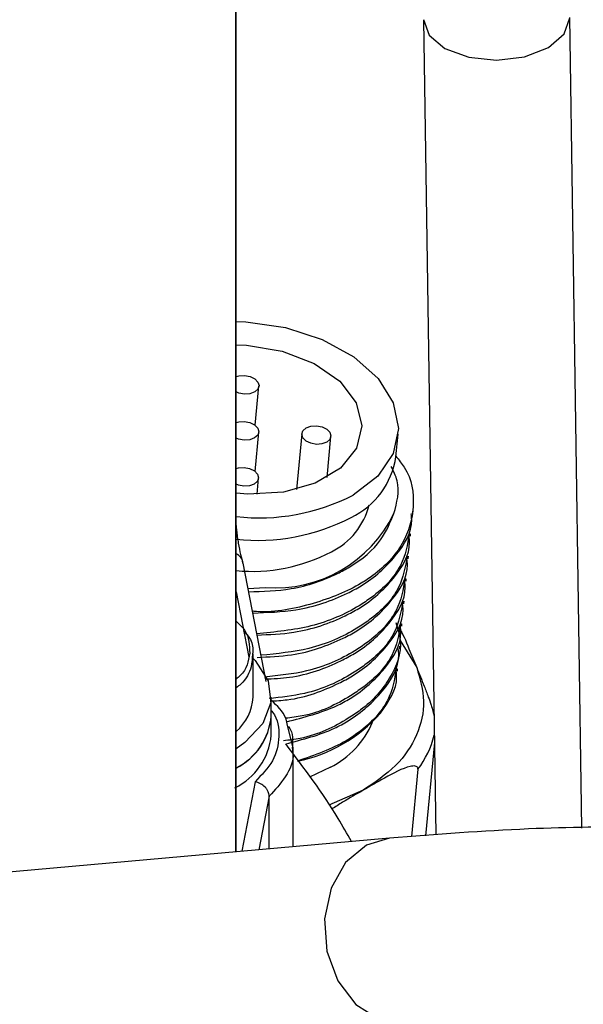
# Model space of a CAD drawing. Header units: inches. Extents: x 0.4 to 16.8, y 0 to 10.8.
# Tile 76 of 102: x 14.6834 to 14.7466, y 7.994 to 8.1044. Entities that reach past the tile are written whole.
import ezdxf

# ---------------------------------------------------------------- set-up
doc = ezdxf.new("R2010")
doc.units = ezdxf.units.IN
doc.header["$MEASUREMENT"] = 0

msp = doc.modelspace()

# ---------------------------------------------------------------- linework, layer by layer
at = {"color": 7, "linetype": 'Continuous'}
for p, q in [((14.70764840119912, 8.011099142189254), (14.70764840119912, 8.236021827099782)), ((14.70768150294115, 8.011102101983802), (14.70768150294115, 8.236002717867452)), ((14.72870966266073, 8.104416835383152), (14.73007985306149, 8.012979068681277)), ((14.74647439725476, 8.013746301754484), (14.74511202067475, 8.104662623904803)), ((14.70982435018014, 8.058928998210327), (14.71024631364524, 8.063321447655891)), ((14.70980210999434, 8.053764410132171), (14.71022407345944, 8.058156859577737)), ((14.71505569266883, 8.057993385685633), (14.71445543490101, 8.051744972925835)), ((14.71788093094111, 8.05309355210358), (14.71832149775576, 8.057679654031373)), ((14.72561539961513, 8.05540449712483), (14.72585789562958, 8.057928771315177)), ((14.71002904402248, 8.05119361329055), (14.71020183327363, 8.052992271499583)), ((14.72747287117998, 8.049007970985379), (14.72750044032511, 8.049294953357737)), ((14.72723037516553, 8.04648369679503), (14.72725793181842, 8.046770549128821)), ((14.72698787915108, 8.043959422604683), (14.72701543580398, 8.044246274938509)), ((14.70844175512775, 8.043454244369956), (14.71100498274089, 8.03021226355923)), ((14.72674538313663, 8.041435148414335), (14.72677293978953, 8.041722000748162)), ((14.70768150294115, 8.040261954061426), (14.70908950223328, 8.032912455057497)), ((14.70898810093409, 8.04063174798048), (14.71097290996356, 8.040722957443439)), ((14.72650288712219, 8.038910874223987), (14.72653044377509, 8.039197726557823)), ((14.72626039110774, 8.036386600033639), (14.72628794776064, 8.03667345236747)), ((14.7260734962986, 8.034786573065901), (14.72794132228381, 8.031761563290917)), ((14.70957993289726, 8.028448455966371), (14.70957993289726, 8.033289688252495)), ((14.72601789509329, 8.03386232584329), (14.72604545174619, 8.034149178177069)), ((14.72577538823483, 8.031337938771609), (14.72580295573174, 8.03162490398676)), ((14.71162061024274, 8.026305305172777), (14.71162061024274, 8.02844845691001)), ((14.71162061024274, 8.024162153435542), (14.71162061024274, 8.02627851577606)), ((14.714081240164, 8.022705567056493), (14.7133950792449, 8.025444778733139)), ((14.72992442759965, 8.023351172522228), (14.72892076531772, 8.012903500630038)), ((14.714081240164, 8.011674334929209), (14.714081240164, 8.022822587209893)), ((14.71826132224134, 8.020580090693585), (14.71592797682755, 8.019468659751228)), ((14.72807812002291, 8.020344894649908), (14.72735344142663, 8.012801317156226)), ((14.70980646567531, 8.018949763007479), (14.70831035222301, 8.011158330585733)), ((14.72195283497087, 8.018000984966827), (14.71808283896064, 8.016329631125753)), ((14.71140447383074, 8.017316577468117), (14.71024317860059, 8.011331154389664)), ((14.71140447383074, 8.017322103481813), (14.71140447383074, 8.017316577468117)), ((14.71140447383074, 8.011434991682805), (14.71140447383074, 8.017316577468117)), ((14.7248856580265, 8.012640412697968), (14.64299823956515, 8.005318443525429))]:
    msp.add_line(p, q, dxfattribs=at)
at = {"color": 7, "linetype": 'Continuous', "flags": 128}
for points in [[(14.72870945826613, 8.104434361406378), (14.72933342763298, 8.102682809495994), (14.73111108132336, 8.101191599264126), (14.73377169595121, 8.100210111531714), (14.73691021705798, 8.099887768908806), (14.74004883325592, 8.100273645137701), (14.74270971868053, 8.101308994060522), (14.74448777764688, 8.102836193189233), (14.74511231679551, 8.104622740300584), (14.74511224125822, 8.104643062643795)], [(14.70768150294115, 8.070573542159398), (14.70875959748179, 8.070531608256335), (14.7132037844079, 8.069896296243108), (14.71734189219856, 8.068557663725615), (14.72089191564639, 8.066606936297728), (14.7236119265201, 8.064177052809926), (14.72531656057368, 8.061433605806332), (14.72588964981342, 8.05856355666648), (14.72529213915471, 8.055762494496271), (14.72356474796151, 8.053221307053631), (14.72082519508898, 8.051113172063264)], [(14.70768150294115, 8.06795818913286), (14.70885408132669, 8.067916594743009), (14.71285106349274, 8.067260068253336), (14.71645114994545, 8.065866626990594), (14.71930909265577, 8.063869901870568), (14.72115081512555, 8.061461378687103), (14.72179969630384, 8.05887203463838), (14.72119350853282, 8.056350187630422), (14.71939038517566, 8.05413768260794), (14.71656324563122, 8.052446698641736), (14.71298321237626, 8.051439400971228), (14.70899361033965, 8.051212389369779), (14.70768150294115, 8.051311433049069)], [(14.70768150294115, 8.064389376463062), (14.7079915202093, 8.064479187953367), (14.70861790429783, 8.064521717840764), (14.70924360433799, 8.064405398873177), (14.70977336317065, 8.06414793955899), (14.71012652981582, 8.063788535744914), (14.71024933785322, 8.063381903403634), (14.71012309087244, 8.062989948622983), (14.70976700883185, 8.062672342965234), (14.70923530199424, 8.062477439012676), (14.70860891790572, 8.062434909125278), (14.70798321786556, 8.062551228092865), (14.70768150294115, 8.062673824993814)], [(14.70768150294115, 8.059233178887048), (14.7079692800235, 8.059314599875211), (14.70859566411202, 8.05935712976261), (14.70922136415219, 8.059240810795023), (14.70975112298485, 8.058983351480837), (14.71010428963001, 8.058623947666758), (14.71022709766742, 8.05821731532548), (14.71010085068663, 8.057825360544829), (14.70974476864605, 8.057507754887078), (14.70921306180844, 8.057312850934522), (14.70858667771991, 8.057270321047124), (14.70796097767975, 8.05738664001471), (14.70768150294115, 8.057498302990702)], [(14.71553499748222, 8.058642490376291), (14.71606670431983, 8.058837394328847), (14.71669308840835, 8.058879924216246), (14.71731878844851, 8.058763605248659), (14.71784854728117, 8.058506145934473), (14.71820171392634, 8.058146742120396), (14.71832452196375, 8.057740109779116), (14.71819827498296, 8.057348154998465), (14.71784219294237, 8.057030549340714), (14.71731048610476, 8.056835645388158), (14.71668410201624, 8.056793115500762), (14.71605840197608, 8.056909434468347), (14.71552864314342, 8.057166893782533), (14.71517547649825, 8.057526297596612), (14.71505266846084, 8.05793292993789), (14.71517891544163, 8.058324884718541), (14.71553499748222, 8.058642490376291)], [(14.70768150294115, 8.054076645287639), (14.70794703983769, 8.054150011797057), (14.70857342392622, 8.054192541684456), (14.70919912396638, 8.05407622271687), (14.70972888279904, 8.053818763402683), (14.71008204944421, 8.053459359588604), (14.71020485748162, 8.053052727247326), (14.71007861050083, 8.052660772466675), (14.70972252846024, 8.052343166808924), (14.70919082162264, 8.052148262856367), (14.70856443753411, 8.05210573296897), (14.70793873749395, 8.052222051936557), (14.70768150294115, 8.052323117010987)], [(14.70951057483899, 8.032839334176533), (14.70981468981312, 8.032533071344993), (14.71128321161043, 8.030260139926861), (14.71158299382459, 8.0278404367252), (14.71068974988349, 8.025469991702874), (14.70867584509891, 8.023340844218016), (14.70768150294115, 8.022652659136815)], [(14.7248859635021, 8.0126404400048), (14.72230355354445, 8.011854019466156), (14.71996727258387, 8.009897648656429)], [(14.71996727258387, 8.009897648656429), (14.71833611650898, 8.00702068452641), (14.71760682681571, 8.00357013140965), (14.71786736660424, 7.999962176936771), (14.71908631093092, 7.996631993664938), (14.72111663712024, 7.993981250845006), (14.72371345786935, 7.992329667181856), (14.72656355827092, 7.991876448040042), (14.72672254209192, 7.991888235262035)]]:
    msp.add_lwpolyline(points, dxfattribs=at)
at = {"color": 7, "linetype": 'Continuous'}
for centre, radius, start, end in [((14.71662729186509, 8.05677550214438), 0.009092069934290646, 295.7877909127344, 351.3272138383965), ((14.71027087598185, 8.071560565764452), 0.02301064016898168, 263.5388561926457, 297.3013989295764), ((14.71494564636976, 8.051829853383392), 0.007863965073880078, 295.7920850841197, 346.6109488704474), ((14.7120207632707, 8.05554672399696), 0.01486075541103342, 265.9566366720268, 334.037986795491), ((14.71004584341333, 8.068982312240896), 0.02295466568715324, 264.0880249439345, 297.324463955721), ((14.70943872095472, 8.061763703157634), 0.01921482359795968, 264.7529029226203, 297.6889931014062), ((14.70729097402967, 8.043418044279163), 0.001151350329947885, 1.801757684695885, 70.17234122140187), ((14.70412872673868, 8.028732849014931), 0.005458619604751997, 310.6061839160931, 357.0135486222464), ((14.71127724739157, 8.037703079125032), 0.01675805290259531, 281.3058401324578, 318.688781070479), ((14.70444137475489, 8.026948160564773), 0.007207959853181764, 296.7129458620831, 354.8831698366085), ((14.70444137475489, 8.02692137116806), 0.00720795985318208, 296.7129458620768, 354.8831698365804), ((14.71376846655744, 8.029483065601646), 0.009972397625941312, 296.7776378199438, 337.2862919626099), ((14.70439068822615, 8.024821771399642), 0.00725994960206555, 295.7763551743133, 354.7870826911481), ((14.71910648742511, 8.027003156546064), 0.01117240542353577, 323.4191877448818, 345.2807319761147)]:
    msp.add_arc(centre, radius, start, end, dxfattribs=at)
for points, knots in [([(14.72558984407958, 8.055463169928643), (14.72592862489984, 8.055054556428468), (14.72736999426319, 8.053316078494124), (14.72782191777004, 8.049842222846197), (14.7266962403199, 8.045568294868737), (14.72409363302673, 8.042778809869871), (14.72069233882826, 8.040491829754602), (14.71647807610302, 8.038819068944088), (14.71200142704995, 8.037872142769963), (14.70964250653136, 8.03806377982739), (14.70948266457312, 8.038076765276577)], [0, 0, 0, 0, 0.05418105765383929, 0.2305175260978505, 0.4068322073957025, 0.5831745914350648, 0.634534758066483, 0.810858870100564, 0.9871836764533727, 1, 1, 1, 1]), ([(14.72538183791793, 8.04904105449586), (14.72571994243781, 8.050268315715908), (14.72620669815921, 8.052035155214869), (14.72534079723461, 8.053791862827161), (14.72507635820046, 8.05432834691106)], [0, 0, 0, 0, 0.69460820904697, 1, 1, 1, 1]), ([(14.7090612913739, 8.040253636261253), (14.71068520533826, 8.040305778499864), (14.71429558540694, 8.040421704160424), (14.71804841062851, 8.041742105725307), (14.72145713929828, 8.043596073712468), (14.72404575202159, 8.045756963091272), (14.72496740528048, 8.048022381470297), (14.72538183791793, 8.04904105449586)], [0, 0, 0, 0, 0.2072395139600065, 0.4607469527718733, 0.5394191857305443, 0.7928942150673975, 1, 1, 1, 1]), ([(14.70952099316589, 8.037878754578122), (14.7111725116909, 8.037937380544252), (14.71503065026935, 8.038074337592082), (14.71904802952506, 8.039476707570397), (14.72285912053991, 8.041507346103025), (14.72574056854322, 8.044168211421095), (14.72753891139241, 8.047103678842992), (14.72735210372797, 8.04878630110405), (14.72732714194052, 8.0490111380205)], [0, 0, 0, 0, 0.1776439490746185, 0.4149968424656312, 0.4887370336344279, 0.7260661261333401, 0.9633961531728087, 1, 1, 1, 1]), ([(14.70768150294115, 8.047710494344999), (14.70769554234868, 8.047522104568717), (14.70772684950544, 8.047102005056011), (14.70781348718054, 8.04641303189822), (14.70795940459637, 8.045474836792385), (14.7081764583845, 8.04439171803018), (14.70835325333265, 8.043766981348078), (14.70844175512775, 8.043454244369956)], [0, 0, 0, 0, 0.1170004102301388, 0.260904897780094, 0.4125541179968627, 0.70593042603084, 0.9999999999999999, 0.9999999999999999, 0.9999999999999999, 0.9999999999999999]), ([(14.72711482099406, 8.046795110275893), (14.72690249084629, 8.045576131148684), (14.72643928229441, 8.042916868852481), (14.72389580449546, 8.040292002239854), (14.72048886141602, 8.037993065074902), (14.71632068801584, 8.036156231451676), (14.71205900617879, 8.035751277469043), (14.70997120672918, 8.035552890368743)], [0, 0, 0, 0, 0.2055622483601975, 0.4484440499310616, 0.5239019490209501, 0.7667593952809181, 1, 1, 1, 1]), ([(14.70999905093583, 8.03540904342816), (14.71140442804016, 8.03546352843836), (14.71501341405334, 8.035603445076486), (14.71880476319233, 8.03695424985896), (14.72261703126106, 8.038982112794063), (14.72549791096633, 8.041644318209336), (14.72729642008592, 8.04457939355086), (14.72710960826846, 8.046262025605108), (14.72708464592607, 8.046486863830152)], [0, 0, 0, 0, 0.1554583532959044, 0.3992145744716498, 0.4749441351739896, 0.7186759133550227, 0.9624086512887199, 1, 1, 1, 1]), ([(14.72687232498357, 8.044270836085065), (14.72665995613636, 8.043051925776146), (14.72619666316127, 8.040392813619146), (14.72365373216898, 8.037766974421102), (14.72024556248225, 8.035470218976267), (14.71629445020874, 8.033703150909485), (14.71228185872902, 8.033310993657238), (14.7104400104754, 8.033130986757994)], [0, 0, 0, 0, 0.211305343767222, 0.4609728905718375, 0.5385389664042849, 0.7881814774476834, 1, 1, 1, 1]), ([(14.71002788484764, 8.032905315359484), (14.71134067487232, 8.032958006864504), (14.71485581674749, 8.033099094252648), (14.71856194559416, 8.03443073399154), (14.72237470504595, 8.036457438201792), (14.72525534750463, 8.039120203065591), (14.7270539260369, 8.042055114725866), (14.72686711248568, 8.04373775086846), (14.72684214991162, 8.043962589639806)], [0, 0, 0, 0, 0.1467907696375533, 0.3930486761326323, 0.4695554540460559, 0.7157886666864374, 0.9620228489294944, 1, 1, 1, 1]), ([(14.72662982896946, 8.041746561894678), (14.7264174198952, 8.040527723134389), (14.72595403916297, 8.03786876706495), (14.72341167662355, 8.035241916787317), (14.7200022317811, 8.032947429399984), (14.71624976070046, 8.031243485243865), (14.71246480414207, 8.030862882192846), (14.7108473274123, 8.030700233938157)], [0, 0, 0, 0, 0.2168398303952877, 0.4730466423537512, 0.5526443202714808, 0.8088254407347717, 1, 1, 1, 1]), ([(14.71092263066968, 8.030467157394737), (14.71184810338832, 8.030510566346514), (14.71496973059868, 8.030656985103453), (14.71831786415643, 8.031910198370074), (14.72213304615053, 8.033931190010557), (14.72501251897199, 8.036596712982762), (14.7268114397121, 8.039530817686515), (14.72662461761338, 8.041213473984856), (14.72659965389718, 8.041438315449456)], [0, 0, 0, 0, 0.1084392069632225, 0.3657663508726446, 0.4457120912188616, 0.7030134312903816, 0.960315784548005, 1, 1, 1, 1]), ([(14.72638733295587, 8.039222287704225), (14.72617486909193, 8.038003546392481), (14.72571136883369, 8.035344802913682), (14.72316978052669, 8.032716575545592), (14.71975859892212, 8.030425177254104), (14.71624077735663, 8.028794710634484), (14.71272424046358, 8.028427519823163), (14.71137073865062, 8.028286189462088)], [0, 0, 0, 0, 0.2237471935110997, 0.4881153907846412, 0.5702486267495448, 0.834590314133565, 1, 1, 1, 1]), ([(14.71150054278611, 8.028005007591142), (14.71214758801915, 8.028039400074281), (14.71498509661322, 8.028190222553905), (14.71807391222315, 8.029389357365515), (14.72189131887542, 8.03140510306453), (14.72476971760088, 8.034073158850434), (14.72656895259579, 8.037006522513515), (14.72638212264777, 8.03868919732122), (14.72635715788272, 8.038914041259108)], [0, 0, 0, 0, 0.07855981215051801, 0.3445109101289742, 0.4271359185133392, 0.6930603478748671, 0.9589858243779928, 1, 1, 1, 1]), ([(14.70768150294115, 8.036964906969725), (14.70803557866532, 8.036628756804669), (14.70917577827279, 8.035546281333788), (14.70919116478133, 8.034256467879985), (14.70920177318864, 8.033367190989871)], [0, 0, 0, 0, 0.3105383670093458, 1, 1, 1, 1]), ([(14.72560653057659, 8.036813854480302), (14.72581217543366, 8.036149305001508), (14.72646569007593, 8.034037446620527), (14.72517951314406, 8.030496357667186), (14.72270277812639, 8.02766306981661), (14.71926083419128, 8.025384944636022), (14.71640494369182, 8.023949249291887), (14.71363058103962, 8.023617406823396), (14.71300236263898, 8.023542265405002)], [0, 0, 0, 0, 0.113015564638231, 0.3591498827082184, 0.6053213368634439, 0.6818012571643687, 0.92794802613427, 1, 1, 1, 1]), ([(14.72614483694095, 8.036698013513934), (14.72593215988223, 8.035479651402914), (14.72546819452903, 8.03282173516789), (14.72292961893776, 8.030188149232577), (14.7195116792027, 8.02790877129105), (14.71664506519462, 8.026473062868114), (14.71386942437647, 8.026141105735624), (14.71323952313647, 8.026065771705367)], [0, 0, 0, 0, 0.2452856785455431, 0.5351026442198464, 0.6251422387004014, 0.9149301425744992, 1, 1, 1, 1]), ([(14.70852631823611, 8.035852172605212), (14.70876197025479, 8.035595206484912), (14.70939892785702, 8.034900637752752), (14.70962747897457, 8.03396796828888), (14.70953685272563, 8.033351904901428), (14.70951866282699, 8.033228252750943)], [0, 0, 0, 0, 0.3194278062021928, 0.8634000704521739, 1, 1, 1, 1]), ([(14.71333707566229, 8.025676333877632), (14.71530058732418, 8.026184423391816), (14.71789105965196, 8.026854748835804), (14.72164075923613, 8.028899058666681), (14.7245304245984, 8.031541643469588), (14.726326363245, 8.03448245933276), (14.72613961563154, 8.036164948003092), (14.72611466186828, 8.03638976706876)], [0, 0, 0, 0, 0.2830336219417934, 0.3734078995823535, 0.6642729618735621, 0.955139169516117, 1, 1, 1, 1]), ([(14.72587076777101, 8.036195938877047), (14.72591157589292, 8.03615931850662), (14.72631375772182, 8.035798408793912), (14.72701819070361, 8.033998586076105), (14.72765448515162, 8.032456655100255), (14.72794132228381, 8.031761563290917)], [0, 0, 0, 0, 0.05839742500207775, 0.5755320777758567, 1, 1, 1, 1]), ([(14.70920177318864, 8.033367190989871), (14.70905845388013, 8.032474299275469), (14.70888912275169, 8.031419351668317), (14.70784230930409, 8.030591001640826), (14.70768150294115, 8.030463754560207)], [0, 0, 0, 0, 0.8463848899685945, 1, 1, 1, 1]), ([(14.70951866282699, 8.033228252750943), (14.70949060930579, 8.032766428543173), (14.70942136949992, 8.031626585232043), (14.7087636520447, 8.030306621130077), (14.70786408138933, 8.029627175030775), (14.70768150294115, 8.029489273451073)], [0, 0, 0, 0, 0.3518667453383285, 0.8684537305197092, 1, 1, 1, 1]), ([(14.7132435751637, 8.023199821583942), (14.71515440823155, 8.023694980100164), (14.71769201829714, 8.024352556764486), (14.72139769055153, 8.026375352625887), (14.72428815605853, 8.0290171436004), (14.72608386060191, 8.03195819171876), (14.72589711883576, 8.033640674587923), (14.72587216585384, 8.033865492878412)], [0, 0, 0, 0, 0.2776064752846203, 0.3686648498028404, 0.661731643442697, 0.9547995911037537, 1, 1, 1, 1]), ([(14.72565984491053, 8.031649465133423), (14.72544808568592, 8.030429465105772), (14.7249861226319, 8.02776797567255), (14.7224345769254, 8.025157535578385), (14.71903175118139, 8.022816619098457), (14.71649916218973, 8.02194030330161), (14.71456259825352, 8.021270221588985)], [0, 0, 0, 0, 0.2672851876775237, 0.5830956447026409, 0.6812108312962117, 1, 1, 1, 1]), ([(14.72794132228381, 8.031761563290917), (14.72830336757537, 8.030505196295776), (14.72904022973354, 8.027948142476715), (14.72813979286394, 8.024146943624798), (14.72586890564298, 8.02066095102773), (14.7232430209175, 8.01887733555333), (14.72195283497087, 8.018000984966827)], [0, 0, 0, 0, 0.2456669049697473, 0.499999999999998, 0.7543330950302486, 1, 1, 1, 1]), ([(14.7238648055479, 8.026640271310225), (14.72479386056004, 8.027954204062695), (14.7258573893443, 8.029458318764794), (14.72566183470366, 8.031129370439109), (14.7256371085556, 8.031340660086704)], [0, 0, 0, 0, 0.8735588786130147, 1, 1, 1, 1]), ([(14.72794132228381, 8.031761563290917), (14.72822082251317, 8.031075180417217), (14.72865789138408, 8.030001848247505), (14.72919814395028, 8.028604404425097), (14.72952474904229, 8.02764846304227), (14.72974192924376, 8.026961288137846), (14.72984101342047, 8.026535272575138), (14.72987917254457, 8.026371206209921)], [0, 0, 0, 0, 0.4183187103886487, 0.6541464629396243, 0.8158534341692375, 0.9290817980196, 1, 1, 1, 1]), ([(14.7133950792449, 8.025444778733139), (14.71335122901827, 8.025673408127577), (14.71316514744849, 8.026643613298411), (14.71228973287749, 8.027471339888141), (14.71162061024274, 8.028104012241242)], [0, 0, 0, 0, 0.2356505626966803, 1, 1, 1, 1]), ([(14.71162061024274, 8.026931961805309), (14.71166522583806, 8.026878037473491), (14.71239989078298, 8.025990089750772), (14.7126005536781, 8.024016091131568), (14.71206312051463, 8.021290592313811), (14.71054743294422, 8.019718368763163), (14.70980646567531, 8.018949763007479)], [0, 0, 0, 0, 0.02140208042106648, 0.352418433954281, 0.6834197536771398, 1, 1, 1, 1]), ([(14.71357674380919, 8.025134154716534), (14.71357799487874, 8.025132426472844), (14.7141229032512, 8.02437968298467), (14.7140457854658, 8.023539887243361), (14.71396884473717, 8.022702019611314)], [0, 0, 0, 0, 0.002295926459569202, 1, 1, 1, 1]), ([(14.71396884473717, 8.022702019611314), (14.71400416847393, 8.022520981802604), (14.71421497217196, 8.021440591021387), (14.71339867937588, 8.01953650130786), (14.71204531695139, 8.018033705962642), (14.71140447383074, 8.017322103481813)], [0, 0, 0, 0, 0.095824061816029, 0.5718553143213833, 1, 1, 1, 1]), ([(14.72062714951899, 8.0122596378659), (14.72013928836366, 8.013122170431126), (14.71798666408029, 8.016927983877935), (14.71531678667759, 8.020457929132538), (14.71325199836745, 8.023187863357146)], [0, 0, 0, 0, 0.2266355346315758, 1, 1, 1, 1]), ([(14.72807812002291, 8.020344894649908), (14.72807757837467, 8.020398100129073), (14.72807637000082, 8.020516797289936), (14.72797306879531, 8.020652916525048), (14.72769798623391, 8.020751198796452), (14.72652980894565, 8.020581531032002), (14.72451178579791, 8.019474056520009), (14.72274795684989, 8.018458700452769), (14.72195283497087, 8.018000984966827)], [0, 0, 0, 0, 0.02347400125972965, 0.05236861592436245, 0.09964945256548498, 0.1990037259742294, 0.6389164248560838, 1, 1, 1, 1]), ([(14.71140445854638, 8.017322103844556), (14.71138163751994, 8.01749492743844), (14.71134651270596, 8.017760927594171), (14.71114223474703, 8.018107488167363), (14.71087051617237, 8.018430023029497), (14.71042242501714, 8.018769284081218), (14.71001184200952, 8.018889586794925), (14.70980646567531, 8.018949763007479)], [0, 0, 0, 0, 0.2391718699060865, 0.3681196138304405, 0.5002347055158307, 0.750014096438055, 1, 1, 1, 1]), ([(14.72195283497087, 8.018000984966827), (14.72117993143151, 8.017561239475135), (14.71999799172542, 8.016888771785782), (14.71881038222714, 8.016139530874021), (14.71839938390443, 8.015880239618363)], [0, 0, 0, 0, 0.6539280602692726, 1, 1, 1, 1]), ([(15.07917999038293, 7.867074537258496), (15.07906257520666, 7.871516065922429), (15.07884325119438, 7.879812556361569), (15.07716950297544, 7.891066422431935), (15.07496350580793, 7.900444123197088), (15.07238613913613, 7.908406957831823), (15.06946828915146, 7.915570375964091), (15.06545357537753, 7.923665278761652), (15.05981546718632, 7.932744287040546), (15.05204538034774, 7.942501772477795), (15.0430616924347, 7.951430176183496), (15.03362798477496, 7.959024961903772), (15.02413804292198, 7.965421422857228), (15.01425176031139, 7.971095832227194), (15.00416581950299, 7.976015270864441), (14.99402673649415, 7.980272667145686), (14.98399584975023, 7.983953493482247), (14.97350967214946, 7.987299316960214), (14.96240831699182, 7.990372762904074), (14.94997771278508, 7.993353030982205), (14.93542207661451, 7.996295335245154), (14.91908474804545, 7.998987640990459), (14.90305178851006, 8.00113089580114), (14.88739886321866, 8.00286351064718), (14.87200846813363, 8.004299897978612), (14.85554091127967, 8.005620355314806), (14.84049653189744, 8.006729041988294), (14.82725452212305, 8.00773910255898), (14.81760941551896, 8.008597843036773), (14.80943737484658, 8.009405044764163), (14.80188646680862, 8.010191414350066), (14.79365276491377, 8.011073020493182), (14.78476791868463, 8.011997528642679), (14.77521131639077, 8.01287853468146), (14.76482202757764, 8.013588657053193), (14.75326784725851, 8.013946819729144), (14.74013579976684, 8.013796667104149), (14.73015069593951, 8.013039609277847), (14.72488625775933, 8.012640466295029)], [0, 0, 0, 0, 0.03068698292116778, 0.05732131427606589, 0.08013767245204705, 0.09931080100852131, 0.1172648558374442, 0.1357619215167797, 0.1645506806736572, 0.1944887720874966, 0.2254415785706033, 0.2544157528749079, 0.2793709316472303, 0.3048351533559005, 0.3321388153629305, 0.3545449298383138, 0.377077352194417, 0.4014133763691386, 0.4250286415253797, 0.4497300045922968, 0.4806438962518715, 0.5154558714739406, 0.5486710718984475, 0.5759098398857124, 0.6069770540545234, 0.637869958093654, 0.6712291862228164, 0.6952090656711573, 0.718273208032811, 0.7340277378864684, 0.7526562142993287, 0.7746988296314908, 0.8005737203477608, 0.8307176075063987, 0.8655141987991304, 0.9052378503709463, 0.9500386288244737, 1, 1, 1, 1])]:
    msp.add_open_spline(points, degree=3, knots=knots, dxfattribs=at)

doc.saveas('drawing.dxf')
